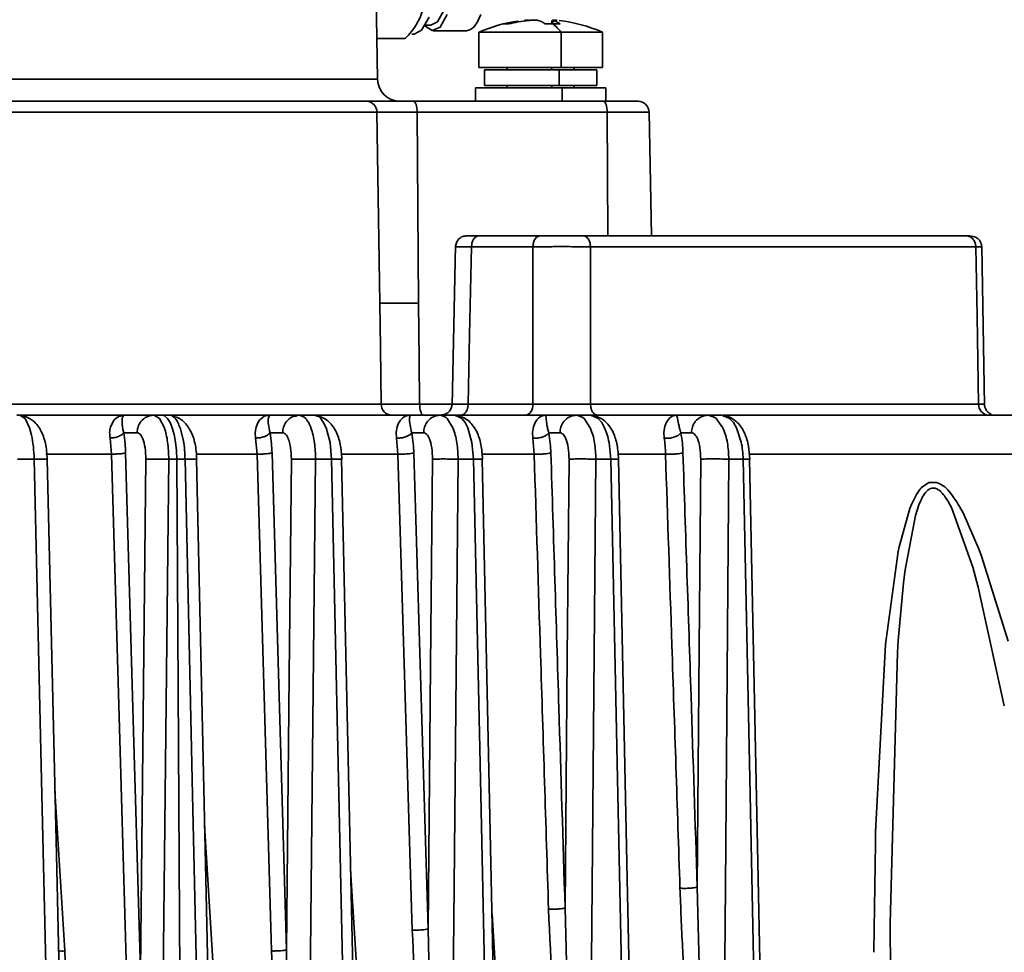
# Model space of a CAD drawing. Header units: millimetres. Extents: x -10540 to 6039, y -7467 to 6433.
# Tile 107 of 236: x -8245 to -8201, y 737 to 778. Entities that reach past the tile are written whole.
import ezdxf

# ---------------------------------------------------------------- set-up
doc = ezdxf.new("R2010")
doc.units = ezdxf.units.MM
doc.header["$LTSCALE"] = 8

msp = doc.modelspace()

# ---------------------------------------------------------------- linework, layer by layer
at = {"linetype": 'Continuous', "lineweight": 35}
for p, q in [((-8229.036, 775.83), (-8229.456, 799.882)), ((-8221.264, 778.458), (-8221.264, 778.302)), ((-8221.234, 778.465), (-8221.234, 778.303)), ((-8221.217, 778.458), (-8221.217, 778.303)), ((-8226.903, 778.247), (-8226.654, 778.247)), ((-8226.56, 777.997), (-8225.069, 777.997)), ((-8227.867, 777.647), (-8229.068, 777.647)), ((-8227.512, 777.847), (-8227.406, 777.847)), ((-8224.512, 777.934), (-8224.512, 776.347)), ((-8224.358, 777.934), (-8224.512, 777.934)), ((-8220.855, 777.934), (-8224.358, 777.934)), ((-8220.855, 777.934), (-8220.855, 776.347)), ((-8219.012, 777.934), (-8220.855, 777.934)), ((-8219.012, 776.347), (-8219.012, 777.934)), ((-8220.855, 776.347), (-8224.512, 776.347)), ((-8224.262, 776.247), (-8224.262, 775.547)), ((-8220.938, 776.247), (-8224.262, 776.247)), ((-8223.262, 776.347), (-8223.262, 776.247)), ((-8221.267, 776.247), (-8221.267, 776.347)), ((-8220.938, 776.247), (-8220.938, 775.547)), ((-8219.262, 776.247), (-8220.938, 776.247)), ((-8219.012, 776.347), (-8220.855, 776.347)), ((-8220.262, 776.247), (-8220.262, 776.347)), ((-8219.262, 775.547), (-8219.262, 776.247)), ((-8254.338, 775.83), (-8229.036, 775.83)), ((-8224.662, 775.447), (-8224.662, 774.847)), ((-8220.806, 775.447), (-8224.662, 775.447)), ((-8220.938, 775.547), (-8224.262, 775.547)), ((-8223.262, 775.547), (-8223.262, 775.447)), ((-8221.267, 775.447), (-8221.267, 775.547)), ((-8219.262, 775.547), (-8220.938, 775.547)), ((-8220.806, 775.447), (-8220.806, 774.847)), ((-8218.862, 775.447), (-8220.806, 775.447)), ((-8220.262, 775.447), (-8220.262, 775.547)), ((-8218.862, 774.847), (-8218.862, 775.447)), ((-8253.262, 774.847), (-8229.52, 774.847)), ((-8227.438, 774.847), (-8218.967, 774.847)), ((-8218.967, 774.847), (-8217.42, 774.847)), ((-8229.064, 774.356), (-8253.091, 774.356)), ((-8228.928, 765.847), (-8229.064, 774.356)), ((-8227.267, 774.356), (-8229.064, 774.356)), ((-8227.267, 774.356), (-8227.216, 765.847)), ((-8218.796, 774.356), (-8227.267, 774.356)), ((-8218.763, 768.847), (-8218.796, 774.356)), ((-8216.92, 774.356), (-8218.796, 774.356)), ((-8216.824, 768.847), (-8216.92, 774.356)), ((-8224.521, 768.847), (-8221.783, 768.847)), ((-8219.86, 768.847), (-8202.795, 768.847)), ((-8225.556, 768.412), (-8225.712, 761.294)), ((-8222.105, 768.354), (-8224.843, 768.354)), ((-8202.361, 768.354), (-8219.541, 768.354)), ((-8201.971, 761.297), (-8202.098, 768.362)), ((-8248.901, 761.339), (-8228.869, 761.339)), ((-8227.158, 761.339), (-8225.711, 761.339)), ((-8224.996, 761.34), (-8222.105, 761.34)), ((-8219.543, 761.34), (-8202.234, 761.34)), ((-8245.113, 760.847), (-8240.341, 760.847)), ((-8244.753, 760.699), (-8244.991, 760.847)), ((-8240.576, 760.791), (-8240.341, 760.847)), ((-8240.367, 760.834), (-8240.384, 760.806)), ((-8240.341, 760.847), (-8239.008, 760.847)), ((-8239.008, 760.847), (-8238.876, 760.772)), ((-8239.008, 760.847), (-8238.666, 760.847)), ((-8238.666, 760.847), (-8238.324, 760.847)), ((-8238.19, 760.81), (-8238.324, 760.847)), ((-8238.308, 760.847), (-8233.857, 760.847)), ((-8234.085, 760.793), (-8233.857, 760.847)), ((-8233.857, 760.847), (-8233.904, 760.709)), ((-8233.857, 760.847), (-8232.519, 760.847)), ((-8232.519, 760.847), (-8232.305, 760.762)), ((-8232.519, 760.847), (-8231.856, 760.847)), ((-8231.71, 760.804), (-8231.856, 760.847)), ((-8231.835, 760.847), (-8227.584, 760.847)), ((-8227.803, 760.795), (-8227.584, 760.847)), ((-8227.584, 760.847), (-8227.606, 760.712)), ((-8227.584, 760.847), (-8226.232, 760.847)), ((-8226.232, 760.847), (-8226.077, 760.783)), ((-8226.232, 760.847), (-8225.59, 760.847)), ((-8225.431, 760.771), (-8225.59, 760.847)), ((-8225.564, 760.847), (-8221.529, 760.847)), ((-8221.737, 760.796), (-8221.529, 760.847)), ((-8221.529, 760.847), (-8221.521, 760.716)), ((-8221.529, 760.847), (-8220.151, 760.847)), ((-8220.151, 760.847), (-8219.986, 760.786)), ((-8220.151, 760.847), (-8219.532, 760.847)), ((-8219.356, 760.769), (-8219.532, 760.847)), ((-8219.5, 760.847), (-8215.706, 760.847)), ((-8215.899, 760.798), (-8215.706, 760.847)), ((-8215.706, 760.847), (-8215.664, 760.719)), ((-8215.706, 760.847), (-8214.29, 760.847)), ((-8214.29, 760.847), (-8214.114, 760.787)), ((-8214.29, 760.847), (-8213.694, 760.847)), ((-8213.504, 760.77), (-8213.694, 760.847)), ((-8213.62, 760.847), (-8190.998, 760.847)), ((-8244.547, 760.275), (-8244.753, 760.699)), ((-8240.945, 760.305), (-8240.788, 760.618)), ((-8240.788, 760.618), (-8240.693, 760.715)), ((-8240.693, 760.715), (-8240.576, 760.791)), ((-8240.416, 760.677), (-8240.425, 760.566)), ((-8240.425, 760.566), (-8240.422, 760.44)), ((-8240.403, 760.749), (-8240.416, 760.677)), ((-8240.384, 760.806), (-8240.403, 760.749)), ((-8238.876, 760.772), (-8238.754, 760.702)), ((-8238.754, 760.702), (-8238.536, 760.273)), ((-8234.45, 760.313), (-8234.387, 760.478)), ((-8234.387, 760.478), (-8234.292, 760.623)), ((-8234.292, 760.623), (-8234.199, 760.718)), ((-8234.199, 760.718), (-8234.085, 760.793)), ((-8233.904, 760.709), (-8233.907, 760.681)), ((-8232.859, 760.811), (-8232.652, 760.789)), ((-8228.158, 760.321), (-8228.096, 760.485)), ((-8228.096, 760.485), (-8228.006, 760.629)), ((-8228.006, 760.629), (-8227.915, 760.722)), ((-8227.915, 760.722), (-8227.803, 760.795)), ((-8227.606, 760.712), (-8227.606, 760.684)), ((-8226.077, 760.783), (-8225.969, 760.738)), ((-8225.969, 760.738), (-8225.927, 760.698)), ((-8225.927, 760.698), (-8225.672, 760.275)), ((-8225.281, 760.699), (-8225.431, 760.771)), ((-8225.135, 760.511), (-8225.281, 760.699)), ((-8225.015, 760.276), (-8225.135, 760.511)), ((-8222.079, 760.331), (-8222.019, 760.493)), ((-8222.019, 760.493), (-8221.931, 760.635)), ((-8221.931, 760.635), (-8221.844, 760.725)), ((-8221.844, 760.725), (-8221.737, 760.796)), ((-8221.521, 760.716), (-8221.519, 760.688)), ((-8221.519, 760.688), (-8221.489, 760.447)), ((-8219.986, 760.786), (-8219.877, 760.745)), ((-8219.877, 760.745), (-8219.823, 760.699)), ((-8219.823, 760.699), (-8219.548, 760.277)), ((-8219.199, 760.7), (-8219.356, 760.769)), ((-8219.042, 760.512), (-8219.199, 760.7)), ((-8218.913, 760.279), (-8219.042, 760.512)), ((-8216.223, 760.34), (-8216.165, 760.501)), ((-8216.165, 760.501), (-8216.082, 760.641)), ((-8216.082, 760.641), (-8216, 760.728)), ((-8216, 760.728), (-8215.899, 760.798)), ((-8215.664, 760.719), (-8215.659, 760.692)), ((-8215.659, 760.692), (-8215.612, 760.452)), ((-8214.114, 760.787), (-8213.999, 760.748)), ((-8213.999, 760.748), (-8213.938, 760.7)), ((-8213.938, 760.7), (-8213.641, 760.281)), ((-8213.338, 760.701), (-8213.504, 760.77)), ((-8213.169, 760.514), (-8213.338, 760.701)), ((-8213.031, 760.282), (-8213.169, 760.514)), ((-8244.461, 759.956), (-8244.547, 760.275)), ((-8239.759, 760.061), (-8240.353, 760.061)), ((-8237.69, 759.697), (-8237.837, 760.274)), ((-8234.487, 760.076), (-8234.45, 760.313)), ((-8234.473, 759.825), (-8234.487, 760.076)), ((-8233.271, 760.061), (-8233.828, 760.061)), ((-8231.154, 759.629), (-8231.325, 760.275)), ((-8228.2, 760.081), (-8228.158, 760.321)), ((-8228.187, 759.825), (-8228.2, 760.081)), ((-8226.983, 760.061), (-8227.508, 760.061)), ((-8224.83, 759.625), (-8225.015, 760.276)), ((-8222.122, 760.086), (-8222.079, 760.331)), ((-8222.11, 759.825), (-8222.122, 760.086)), ((-8220.903, 760.061), (-8221.399, 760.061)), ((-8216.265, 760.092), (-8216.223, 760.34)), ((-8216.253, 759.825), (-8216.265, 760.092)), ((-8215.041, 760.061), (-8215.511, 760.061)), ((-8212.818, 759.645), (-8213.031, 760.282)), ((-8240.895, 759.108), (-8240.963, 759.825)), ((-8234.409, 759.108), (-8234.473, 759.825)), ((-8231.088, 758.882), (-8231.154, 759.629)), ((-8228.126, 759.108), (-8228.187, 759.825)), ((-8224.759, 758.882), (-8224.83, 759.625)), ((-8222.051, 759.108), (-8222.11, 759.825)), ((-8218.637, 758.882), (-8218.712, 759.625)), ((-8240.895, 759.108), (-8243.823, 759.108)), ((-8234.409, 759.108), (-8237.087, 759.108)), ((-8228.126, 759.108), (-8230.616, 759.108)), ((-8222.051, 759.108), (-8224.357, 759.108)), ((-8216.195, 759.108), (-8218.302, 759.108)), ((-8189.032, 759.108), (-8212.444, 759.108)), ((-8244.345, 758.882), (-8245.096, 758.882)), ((-8237.982, 758.882), (-8238.346, 758.882)), ((-8237.982, 758.882), (-8237.596, 694.339)), ((-8237.617, 758.882), (-8237.982, 758.882)), ((-8231.088, 758.882), (-8231.795, 758.882)), ((-8224.759, 758.882), (-8225.444, 758.882)), ((-8218.637, 758.882), (-8219.299, 758.882)), ((-8212.734, 758.882), (-8213.371, 758.882)), ((-8204.777, 757.619), (-8204.457, 757.846)), ((-8204.457, 757.846), (-8204.117, 757.848)), ((-8205.226, 756.864), (-8205.008, 757.304)), ((-8205.3, 756.681), (-8205.226, 756.864)), ((-8204.882, 756.886), (-8205.055, 756.372)), ((-8203.444, 756.724), (-8203.571, 756.961)), ((-8205.774, 754.975), (-8205.3, 756.681)), ((-8202.497, 754.067), (-8203.444, 756.724)), ((-8203.086, 756.772), (-8202.928, 756.485)), ((-8202.928, 756.485), (-8202.207, 754.844)), ((-8205.055, 756.372), (-8205.512, 753.95)), ((-8206.359, 750.837), (-8205.816, 754.767)), ((-8205.816, 754.767), (-8205.774, 754.975)), ((-8202.207, 754.844), (-8202.1, 754.559)), ((-8202.1, 754.559), (-8200.913, 750.765)), ((-8205.512, 753.95), (-8205.584, 753.362)), ((-8202.256, 753.175), (-8202.497, 754.067)), ((-8205.584, 753.362), (-8205.818, 750.797)), ((-8201.089, 747.885), (-8202.256, 753.175)), ((-8206.38, 750.616), (-8206.359, 750.837)), ((-8205.818, 750.797), (-8205.855, 750.252)), ((-8206.827, 742.262), (-8206.38, 750.616)), ((-8205.855, 750.252), (-8206.176, 738.163)), ((-8243.422, 744.087), (-8242.981, 736.942)), ((-8236.744, 742.541), (-8236.344, 736.011)), ((-8206.896, 737.926), (-8206.839, 741.74)), ((-8230.237, 740.559), (-8229.903, 735.082)), ((-8214.779, 739.799), (-8214.688, 736.327)), ((-8220.673, 738.864), (-8220.594, 735.609)), ((-8223.93, 738.599), (-8223.659, 734.155)), ((-8206.176, 738.163), (-8206.176, 737.522)), ((-8226.783, 737.93), (-8226.713, 734.893)), ((-8206.902, 736.883), (-8206.896, 737.926)), ((-8206.176, 737.522), (-8206.061, 729.632)), ((-8233.096, 736.998), (-8233.053, 734.862))]:
    msp.add_line(p, q, dxfattribs=at)
at = {"linetype": 'Continuous', "lineweight": 35, "flags": 128}
for points in [[(-8226.654, 778.247), (-8226.363, 778.397), (-8226.078, 778.901)], [(-8227.406, 777.847), (-8227.069, 778.02), (-8226.737, 778.606)], [(-8226.925, 778.212), (-8226.603, 778), (-8226.24, 778.161), (-8225.926, 778.717)], [(-8225.069, 777.997), (-8224.927, 778.029), (-8224.749, 778.161), (-8224.582, 778.394), (-8224.435, 778.717)], [(-8227.267, 774.356), (-8227.271, 774.452), (-8227.281, 774.545), (-8227.297, 774.63), (-8227.318, 774.704), (-8227.344, 774.765), (-8227.373, 774.81), (-8227.405, 774.838), (-8227.438, 774.847)], [(-8218.796, 774.356), (-8218.8, 774.452), (-8218.81, 774.545), (-8218.826, 774.63), (-8218.847, 774.704), (-8218.873, 774.765), (-8218.902, 774.81), (-8218.934, 774.838), (-8218.967, 774.847)], [(-8224.843, 768.354), (-8224.929, 764.426), (-8224.996, 761.34)], [(-8222.105, 761.34), (-8222.105, 765.268), (-8222.105, 768.354)], [(-8219.541, 768.354), (-8219.542, 764.426), (-8219.543, 761.34)], [(-8202.234, 761.34), (-8202.305, 765.268), (-8202.361, 768.354)], [(-8228.869, 761.339), (-8228.902, 763.863), (-8228.928, 765.847)], [(-8227.216, 765.847), (-8227.184, 763.322), (-8227.158, 761.339)], [(-8222.105, 761.34), (-8222.112, 761.244), (-8222.131, 761.151), (-8222.161, 761.066), (-8222.201, 760.991), (-8222.249, 760.93), (-8222.304, 760.885), (-8222.364, 760.857), (-8222.426, 760.847)], [(-8237.982, 758.882), (-8237.997, 759.267), (-8238.037, 759.637), (-8238.101, 759.977), (-8238.186, 760.274), (-8238.289, 760.517), (-8238.406, 760.698), (-8238.534, 760.81), (-8238.666, 760.847)], [(-8240.235, 736.011), (-8240.605, 748.946), (-8240.895, 759.108)], [(-8240.266, 759.165), (-8239.897, 746.231), (-8239.607, 736.068)], [(-8233.762, 736.942), (-8234.124, 749.355), (-8234.409, 759.108)], [(-8233.74, 759.165), (-8233.379, 746.752), (-8233.096, 736.998)], [(-8227.485, 737.874), (-8227.844, 749.765), (-8228.126, 759.108)], [(-8227.419, 759.165), (-8227.062, 747.274), (-8226.783, 737.93)], [(-8243.563, 724.876), (-8244.001, 743.919), (-8244.345, 758.882)], [(-8243.205, 734.581), (-8243.357, 741.247), (-8243.76, 758.887)], [(-8239.607, 736.068), (-8239.473, 748.844), (-8239.368, 758.882)], [(-8238.346, 758.882), (-8238.549, 739.839), (-8238.708, 724.876)], [(-8236.853, 724.876), (-8237.281, 743.919), (-8237.617, 758.882)], [(-8236.508, 731.988), (-8236.691, 740.156), (-8237.109, 758.887)], [(-8233.096, 736.998), (-8232.974, 749.253), (-8232.878, 758.882)], [(-8231.795, 758.882), (-8231.988, 739.839), (-8232.14, 724.876)], [(-8230.34, 724.876), (-8230.759, 743.919), (-8231.088, 758.882)], [(-8230.024, 730.809), (-8230.228, 740.156), (-8230.638, 758.887)], [(-8226.783, 737.93), (-8226.672, 749.663), (-8226.586, 758.882)], [(-8225.444, 758.882), (-8225.626, 739.839), (-8225.77, 724.876)], [(-8224.026, 724.876), (-8224.436, 743.919), (-8224.759, 758.882)], [(-8223.769, 731.079), (-8223.964, 740.155), (-8224.365, 758.886)], [(-8220.673, 738.864), (-8220.575, 750.074), (-8220.497, 758.882)], [(-8219.299, 758.882), (-8219.47, 739.839), (-8219.604, 724.876)], [(-8217.919, 724.876), (-8218.321, 743.919), (-8218.637, 758.882)], [(-8217.684, 729.687), (-8217.904, 740.155), (-8218.298, 758.886)], [(-8214.779, 739.799), (-8214.692, 750.485), (-8214.624, 758.882)], [(-8213.371, 758.882), (-8213.528, 739.839), (-8213.652, 724.876)], [(-8212.03, 724.876), (-8212.424, 743.919), (-8212.734, 758.882)], [(-8211.835, 729.182), (-8212.061, 740.154), (-8212.448, 758.885)]]:
    msp.add_lwpolyline(points, dxfattribs=at)
at = {"linetype": 'Continuous', "lineweight": 35}
for centre, radius, start, end in [((-8230.014, 779.894), 3.154, 314.7977, 10.1081), ((-8221.762, 771.497), 7, 98.1589, 113.1324), ((-8221.762, 771.497), 7, 66.8676, 83.2587), ((-8223.31, 777.546), 0.757, 89.8557, 98.2892), ((-8223.311, 777.357), 0.946, 82.5854, 89.8546), ((-8222.342, 776.822), 1.856, 36.8042, 52.9007), ((-8227.868, 777.982), 0.334, 270.059, 283.0249), ((-8228.036, 775.847), 1, 181, 270), ((-8229.542, 774.369), 0.479, 358.4439, 87.3267), ((-8217.42, 774.347), 0.5, 1, 90), ((-8228.391, 761.325), 0.479, 178.4352, 267.3167), ((-8201.765, 761.316), 0.47, 176.9901, 265.7752)]:
    msp.add_arc(centre, radius, start, end, dxfattribs=at)
for points, knots in [([(-8222.757, 778.421), (-8222.842, 778.41), (-8223.065, 778.381), (-8223.284, 778.328), (-8223.419, 778.295)], [0, 0, 0, 0, 0.3848782, 1, 1, 1, 1]), ([(-8222.26, 778.458), (-8222.435, 778.437), (-8222.747, 778.4), (-8223.054, 778.327), (-8223.188, 778.295)], [0, 0, 0, 0, 0.559997, 1, 1, 1, 1]), ([(-8222.491, 778.458), (-8222.46, 778.461), (-8222.399, 778.467), (-8222.332, 778.47), (-8222.294, 778.47), (-8222.293, 778.467), (-8222.293, 778.465)], [0, 0, 0, 0, 0.27231, 0.544678, 0.815757, 1, 1, 1, 1]), ([(-8221.878, 778.458), (-8221.892, 778.461), (-8221.92, 778.467), (-8221.998, 778.47), (-8222.092, 778.47), (-8222.184, 778.465), (-8222.238, 778.46), (-8222.26, 778.458)], [0, 0, 0, 0, 0.213973, 0.427991, 0.640996, 0.853565, 1, 1, 1, 1]), ([(-8221.878, 778.458), (-8221.817, 778.437), (-8221.708, 778.4), (-8221.601, 778.327), (-8221.554, 778.295)], [0, 0, 0, 0, 0.559997, 1, 1, 1, 1]), ([(-8221.033, 778.458), (-8221.063, 778.461), (-8221.125, 778.467), (-8221.192, 778.47), (-8221.231, 778.47), (-8221.238, 778.465), (-8221.223, 778.46), (-8221.217, 778.458)], [0, 0, 0, 0, 0.213973, 0.427991, 0.640996, 0.853565, 1, 1, 1, 1]), ([(-8221.217, 778.458), (-8221.156, 778.437), (-8221.047, 778.4), (-8220.94, 778.327), (-8220.893, 778.295)], [0, 0, 0, 0, 0.559997, 1, 1, 1, 1]), ([(-8221.222, 778.303), (-8221.284, 778.303), (-8221.394, 778.302), (-8221.505, 778.297), (-8221.554, 778.295)], [0, 0, 0, 0, 0.56, 1, 1, 1, 1]), ([(-8220.893, 778.295), (-8220.954, 778.298), (-8221.063, 778.302), (-8221.174, 778.303), (-8221.222, 778.303)], [0, 0, 0, 0, 0.56, 1, 1, 1, 1]), ([(-8229.52, 774.847), (-8229.235, 774.847), (-8228.725, 774.847), (-8227.832, 774.847), (-8227.438, 774.847)], [0, 0, 0, 0, 0.559211, 1, 1, 1, 1]), ([(-8225.058, 768.847), (-8225.12, 768.841), (-8225.215, 768.831), (-8225.33, 768.77), (-8225.41, 768.707), (-8225.474, 768.629), (-8225.538, 768.515), (-8225.55, 768.42), (-8225.558, 768.358)], [0, 0, 0, 0, 0.2397987, 0.3686069, 0.500056, 0.6314954, 0.7602773, 1, 1, 1, 1]), ([(-8225.05, 768.847), (-8225.01, 768.847), (-8224.932, 768.847), (-8224.658, 768.847), (-8224.521, 768.847)], [0, 0, 0, 0, 0.499814, 1, 1, 1, 1]), ([(-8224.521, 768.847), (-8224.566, 768.839), (-8224.66, 768.821), (-8224.768, 768.688), (-8224.831, 768.522), (-8224.839, 768.409), (-8224.843, 768.354)], [0, 0, 0, 0, 0.270438, 0.5623837, 0.7895599, 1, 1, 1, 1]), ([(-8221.783, 768.847), (-8221.828, 768.839), (-8221.922, 768.821), (-8222.03, 768.688), (-8222.093, 768.522), (-8222.101, 768.409), (-8222.105, 768.354)], [0, 0, 0, 0, 0.270438, 0.562384, 0.78956, 1, 1, 1, 1]), ([(-8221.783, 768.847), (-8221.62, 768.847), (-8221.293, 768.847), (-8220.737, 768.847), (-8220.24, 768.847), (-8219.987, 768.847), (-8219.86, 768.847)], [0, 0, 0, 0, 0.279018, 0.558579, 0.779672, 1, 1, 1, 1]), ([(-8219.86, 768.847), (-8219.815, 768.839), (-8219.722, 768.821), (-8219.615, 768.688), (-8219.552, 768.522), (-8219.545, 768.409), (-8219.541, 768.354)], [0, 0, 0, 0, 0.270438, 0.562384, 0.78956, 1, 1, 1, 1]), ([(-8202.1, 768.356), (-8202.103, 768.39), (-8202.106, 768.441), (-8202.126, 768.509), (-8202.146, 768.56), (-8202.172, 768.608), (-8202.215, 768.671), (-8202.314, 768.765), (-8202.486, 768.833), (-8202.688, 768.842), (-8202.795, 768.847)], [0, 0, 0, 0, 0.081944, 0.123132, 0.164561, 0.207802, 0.255581, 0.371095, 0.668654, 1, 1, 1, 1]), ([(-8202.795, 768.847), (-8202.734, 768.839), (-8202.607, 768.821), (-8202.462, 768.688), (-8202.377, 768.522), (-8202.366, 768.409), (-8202.361, 768.354)], [0, 0, 0, 0, 0.270438, 0.562384, 0.78956, 1, 1, 1, 1]), ([(-8224.843, 768.354), (-8224.95, 768.355), (-8225.163, 768.356), (-8225.385, 768.357), (-8225.532, 768.358), (-8225.549, 768.358), (-8225.558, 768.358)], [0, 0, 0, 0, 0.250676, 0.500812, 0.750683, 1, 1, 1, 1]), ([(-8219.541, 768.354), (-8219.728, 768.357), (-8220.114, 768.361), (-8220.824, 768.363), (-8221.533, 768.361), (-8221.918, 768.357), (-8222.105, 768.354)], [0, 0, 0, 0, 0.242281, 0.5, 0.757719, 1, 1, 1, 1]), ([(-8202.13, 768.362), (-8202.123, 768.361), (-8202.104, 768.361), (-8202.259, 768.357), (-8202.361, 768.354)], [0, 0, 0, 0, 0.343028, 1, 1, 1, 1]), ([(-8228.869, 761.339), (-8228.776, 761.338), (-8228.592, 761.338), (-8228.185, 761.338), (-8227.71, 761.338), (-8227.342, 761.338), (-8227.158, 761.339)], [0, 0, 0, 0, 0.251112, 0.500739, 0.75004, 1, 1, 1, 1]), ([(-8227.158, 761.339), (-8227.155, 761.269), (-8227.148, 761.123), (-8227.102, 760.959), (-8227.045, 760.863), (-8227.006, 760.853), (-8226.987, 760.847)], [0, 0, 0, 0, 0.2704818, 0.5623724, 0.7895161, 1, 1, 1, 1]), ([(-8225.712, 761.336), (-8225.719, 761.274), (-8225.732, 761.179), (-8225.795, 761.065), (-8225.859, 760.987), (-8225.939, 760.925), (-8226.054, 760.864), (-8226.15, 760.854), (-8226.212, 760.847)], [0, 0, 0, 0, 0.239719, 0.368501, 0.499942, 0.631391, 0.760198, 1, 1, 1, 1]), ([(-8225.712, 761.336), (-8225.703, 761.336), (-8225.686, 761.336), (-8225.539, 761.337), (-8225.317, 761.339), (-8225.103, 761.34), (-8224.996, 761.34)], [0, 0, 0, 0, 0.2493134, 0.4991942, 0.7493365, 1, 1, 1, 1]), ([(-8224.996, 761.34), (-8225.003, 761.27), (-8225.015, 761.124), (-8225.102, 760.959), (-8225.21, 760.863), (-8225.283, 760.853), (-8225.318, 760.847)], [0, 0, 0, 0, 0.270438, 0.562384, 0.78956, 1, 1, 1, 1]), ([(-8222.105, 761.34), (-8221.912, 761.34), (-8221.526, 761.339), (-8220.826, 761.338), (-8220.123, 761.339), (-8219.736, 761.34), (-8219.543, 761.34)], [0, 0, 0, 0, 0.2499989, 0.4999566, 0.7495742, 1, 1, 1, 1]), ([(-8219.543, 761.34), (-8219.537, 761.27), (-8219.524, 761.124), (-8219.437, 760.959), (-8219.331, 760.863), (-8219.258, 760.853), (-8219.224, 760.847)], [0, 0, 0, 0, 0.270438, 0.562384, 0.78956, 1, 1, 1, 1]), ([(-8202.234, 761.34), (-8202.129, 761.34), (-8201.979, 761.339), (-8201.997, 761.339), (-8202.002, 761.339)], [0, 0, 0, 0, 0.701057, 1, 1, 1, 1]), ([(-8201.679, 760.874), (-8201.678, 760.875), (-8201.659, 760.879), (-8201.692, 760.894), (-8201.753, 760.932), (-8201.798, 760.964), (-8201.833, 760.996), (-8201.864, 761.028), (-8201.9, 761.076), (-8201.933, 761.138), (-8201.965, 761.227), (-8201.97, 761.294), (-8201.973, 761.338)], [0, 0, 0, 0, 0.020587, 0.359418, 0.476432, 0.563253, 0.599597, 0.633463, 0.699273, 0.768677, 0.843302, 1, 1, 1, 1]), ([(-8244.647, 760.745), (-8244.681, 760.767), (-8244.784, 760.836), (-8244.908, 760.843), (-8244.991, 760.847)], [0, 0, 0, 0, 0.325192, 1, 1, 1, 1]), ([(-8239.008, 760.847), (-8239.113, 760.833), (-8239.332, 760.805), (-8239.583, 760.593), (-8239.731, 760.329), (-8239.75, 760.148), (-8239.759, 760.061)], [0, 0, 0, 0, 0.270482, 0.562372, 0.789516, 1, 1, 1, 1]), ([(-8232.519, 760.847), (-8232.624, 760.833), (-8232.844, 760.805), (-8233.094, 760.593), (-8233.242, 760.329), (-8233.261, 760.148), (-8233.271, 760.061)], [0, 0, 0, 0, 0.270482, 0.562372, 0.789516, 1, 1, 1, 1]), ([(-8226.232, 760.847), (-8226.337, 760.833), (-8226.556, 760.805), (-8226.807, 760.593), (-8226.955, 760.329), (-8226.974, 760.148), (-8226.983, 760.061)], [0, 0, 0, 0, 0.270482, 0.562372, 0.789516, 1, 1, 1, 1]), ([(-8220.151, 760.847), (-8220.257, 760.833), (-8220.476, 760.805), (-8220.726, 760.593), (-8220.874, 760.329), (-8220.894, 760.148), (-8220.903, 760.061)], [0, 0, 0, 0, 0.270482, 0.562372, 0.789516, 1, 1, 1, 1]), ([(-8214.29, 760.847), (-8214.395, 760.833), (-8214.614, 760.805), (-8214.865, 760.593), (-8215.013, 760.329), (-8215.032, 760.148), (-8215.041, 760.061)], [0, 0, 0, 0, 0.270482, 0.562372, 0.789516, 1, 1, 1, 1]), ([(-8244.599, 760.718), (-8244.613, 760.727), (-8244.694, 760.777), (-8244.791, 760.795), (-8244.87, 760.81)], [0, 0, 0, 0, 0.177018, 1, 1, 1, 1]), ([(-8243.76, 758.887), (-8243.777, 759.123), (-8243.812, 759.582), (-8244.033, 760.189), (-8244.318, 760.566), (-8244.539, 760.685), (-8244.599, 760.718)], [0, 0, 0, 0, 0.31521, 0.613774, 0.894869, 1, 1, 1, 1]), ([(-8240.422, 760.44), (-8240.417, 760.383), (-8240.408, 760.277), (-8240.37, 760.129), (-8240.353, 760.061)], [0, 0, 0, 0, 0.5416593, 1, 1, 1, 1]), ([(-8237.094, 758.886), (-8237.111, 759.117), (-8237.144, 759.567), (-8237.353, 760.174), (-8237.65, 760.556), (-8237.947, 760.748), (-8238.111, 760.789), (-8238.191, 760.809)], [0, 0, 0, 0, 0.269995, 0.527501, 0.773653, 0.890522, 1, 1, 1, 1]), ([(-8237.837, 760.274), (-8237.871, 760.359), (-8237.938, 760.53), (-8238.059, 760.713), (-8238.146, 760.777), (-8238.19, 760.81)], [0, 0, 0, 0, 0.333333, 0.666667, 1, 1, 1, 1]), ([(-8233.907, 760.681), (-8233.912, 760.611), (-8233.921, 760.48), (-8233.858, 760.194), (-8233.828, 760.061)], [0, 0, 0, 0, 0.534571, 1, 1, 1, 1]), ([(-8232.305, 760.762), (-8232.253, 760.709), (-8232.163, 760.619), (-8232.066, 760.434), (-8232.021, 760.317), (-8232.004, 760.274)], [0, 0, 0, 0, 0.46804, 0.801493, 1, 1, 1, 1]), ([(-8230.626, 758.886), (-8230.641, 759.11), (-8230.672, 759.551), (-8230.872, 760.152), (-8231.162, 760.541), (-8231.461, 760.743), (-8231.629, 760.788), (-8231.711, 760.81)], [0, 0, 0, 0, 0.2638084, 0.5179405, 0.7656454, 0.8857205, 1, 1, 1, 1]), ([(-8231.325, 760.275), (-8231.396, 760.419), (-8231.507, 760.647), (-8231.647, 760.787), (-8231.704, 760.803), (-8231.71, 760.804)], [0, 0, 0, 0, 0.603883, 0.954353, 1, 1, 1, 1]), ([(-8227.606, 760.684), (-8227.607, 760.608), (-8227.608, 760.479), (-8227.537, 760.183), (-8227.508, 760.061)], [0, 0, 0, 0, 0.588554, 1, 1, 1, 1]), ([(-8224.355, 758.885), (-8224.37, 759.103), (-8224.399, 759.534), (-8224.59, 760.129), (-8224.874, 760.525), (-8225.176, 760.737), (-8225.349, 760.786), (-8225.434, 760.81)], [0, 0, 0, 0, 0.256257, 0.506445, 0.756009, 0.879879, 1, 1, 1, 1]), ([(-8221.489, 760.447), (-8221.479, 760.389), (-8221.461, 760.286), (-8221.418, 760.13), (-8221.399, 760.061)], [0, 0, 0, 0, 0.5615388, 1, 1, 1, 1]), ([(-8218.29, 758.885), (-8218.304, 759.093), (-8218.33, 759.509), (-8218.51, 760.096), (-8218.788, 760.498), (-8219.092, 760.727), (-8219.271, 760.783), (-8219.36, 760.81)], [0, 0, 0, 0, 0.245633, 0.490159, 0.742373, 0.871717, 1, 1, 1, 1]), ([(-8215.612, 760.452), (-8215.6, 760.394), (-8215.578, 760.292), (-8215.531, 760.131), (-8215.511, 760.061)], [0, 0, 0, 0, 0.5662, 1, 1, 1, 1]), ([(-8213.23, 760.698), (-8213.231, 760.699), (-8213.314, 760.762), (-8213.414, 760.787), (-8213.512, 760.811)], [0, 0, 0, 0, 0.017634, 1, 1, 1, 1]), ([(-8212.442, 758.885), (-8212.454, 759.082), (-8212.478, 759.482), (-8212.648, 760.057), (-8212.914, 760.48), (-8213.149, 760.642), (-8213.23, 760.698)], [0, 0, 0, 0, 0.269008, 0.54631, 0.844171, 1, 1, 1, 1]), ([(-8244.345, 758.882), (-8244.354, 759.073), (-8244.372, 759.455), (-8244.431, 759.789), (-8244.461, 759.956)], [0, 0, 0, 0, 0.5, 1, 1, 1, 1]), ([(-8240.963, 759.825), (-8240.972, 759.911), (-8240.992, 760.092), (-8240.961, 760.232), (-8240.945, 760.305)], [0, 0, 0, 0, 0.477442, 1, 1, 1, 1]), ([(-8240.353, 760.061), (-8240.382, 760.027), (-8240.443, 759.957), (-8240.617, 759.878), (-8240.801, 759.832), (-8240.911, 759.828), (-8240.963, 759.825)], [0, 0, 0, 0, 0.27059, 0.562344, 0.789408, 1, 1, 1, 1]), ([(-8240.353, 760.061), (-8240.328, 759.901), (-8240.285, 759.616), (-8240.272, 759.303), (-8240.266, 759.165)], [0, 0, 0, 0, 0.559631, 1, 1, 1, 1]), ([(-8239.368, 758.882), (-8239.374, 759.055), (-8239.385, 759.402), (-8239.489, 759.789), (-8239.619, 760.02), (-8239.713, 760.048), (-8239.759, 760.061)], [0, 0, 0, 0, 0.2787516, 0.5580892, 0.7792488, 1, 1, 1, 1]), ([(-8238.536, 760.273), (-8238.508, 760.177), (-8238.451, 759.986), (-8238.392, 759.641), (-8238.353, 759.27), (-8238.349, 759.011), (-8238.346, 758.882)], [0, 0, 0, 0, 0.25, 0.5, 0.75, 1, 1, 1, 1]), ([(-8233.828, 760.061), (-8233.846, 760.038), (-8233.884, 759.99), (-8233.991, 759.923), (-8234.135, 759.865), (-8234.306, 759.827), (-8234.419, 759.826), (-8234.473, 759.825)], [0, 0, 0, 0, 0.176191, 0.366745, 0.563782, 0.790926, 1, 1, 1, 1]), ([(-8233.828, 760.061), (-8233.804, 759.902), (-8233.76, 759.616), (-8233.746, 759.303), (-8233.74, 759.165)], [0, 0, 0, 0, 0.559631, 1, 1, 1, 1]), ([(-8232.878, 758.882), (-8232.884, 759.056), (-8232.895, 759.403), (-8232.999, 759.789), (-8233.13, 760.02), (-8233.224, 760.048), (-8233.271, 760.061)], [0, 0, 0, 0, 0.278737, 0.558085, 0.779241, 1, 1, 1, 1]), ([(-8232.004, 760.274), (-8231.97, 760.17), (-8231.905, 759.968), (-8231.818, 759.506), (-8231.804, 759.128), (-8231.795, 758.882)], [0, 0, 0, 0, 0.268762, 0.52535, 1, 1, 1, 1]), ([(-8227.508, 760.061), (-8227.527, 760.037), (-8227.567, 759.986), (-8227.681, 759.916), (-8227.835, 759.857), (-8228.016, 759.821), (-8228.132, 759.824), (-8228.187, 759.825)], [0, 0, 0, 0, 0.175187, 0.366087, 0.564158, 0.791978, 1, 1, 1, 1]), ([(-8227.508, 760.061), (-8227.484, 759.902), (-8227.439, 759.617), (-8227.425, 759.303), (-8227.419, 759.165)], [0, 0, 0, 0, 0.559627, 1, 1, 1, 1]), ([(-8226.586, 758.882), (-8226.592, 759.057), (-8226.604, 759.406), (-8226.71, 759.792), (-8226.842, 760.021), (-8226.936, 760.048), (-8226.983, 760.061)], [0, 0, 0, 0, 0.278679, 0.558049, 0.779204, 1, 1, 1, 1]), ([(-8225.672, 760.275), (-8225.636, 760.173), (-8225.565, 759.973), (-8225.47, 759.511), (-8225.454, 759.131), (-8225.444, 758.882)], [0, 0, 0, 0, 0.2655298, 0.5210188, 1, 1, 1, 1]), ([(-8221.399, 760.061), (-8221.419, 760.036), (-8221.46, 759.982), (-8221.582, 759.908), (-8221.746, 759.847), (-8221.937, 759.814), (-8222.054, 759.822), (-8222.11, 759.825)], [0, 0, 0, 0, 0.174124, 0.365386, 0.564559, 0.793092, 1, 1, 1, 1]), ([(-8221.399, 760.061), (-8221.374, 759.902), (-8221.328, 759.617), (-8221.314, 759.303), (-8221.307, 759.165)], [0, 0, 0, 0, 0.55962, 1, 1, 1, 1]), ([(-8220.497, 758.882), (-8220.504, 759.058), (-8220.517, 759.41), (-8220.626, 759.795), (-8220.76, 760.021), (-8220.855, 760.048), (-8220.903, 760.061)], [0, 0, 0, 0, 0.2785997, 0.558013, 0.7791349, 1, 1, 1, 1]), ([(-8219.548, 760.277), (-8219.509, 760.176), (-8219.432, 759.976), (-8219.328, 759.514), (-8219.31, 759.132), (-8219.299, 758.882)], [0, 0, 0, 0, 0.264976, 0.520226, 1, 1, 1, 1]), ([(-8218.712, 759.625), (-8218.738, 759.743), (-8218.791, 759.984), (-8218.872, 760.179), (-8218.913, 760.279)], [0, 0, 0, 0, 0.49104, 1, 1, 1, 1]), ([(-8215.511, 760.061), (-8215.532, 760.034), (-8215.575, 759.977), (-8215.704, 759.899), (-8215.878, 759.837), (-8216.079, 759.806), (-8216.197, 759.819), (-8216.253, 759.825)], [0, 0, 0, 0, 0.172993, 0.364634, 0.564988, 0.794278, 1, 1, 1, 1]), ([(-8215.511, 760.061), (-8215.485, 759.902), (-8215.438, 759.618), (-8215.423, 759.304), (-8215.416, 759.165)], [0, 0, 0, 0, 0.559609, 1, 1, 1, 1]), ([(-8214.624, 758.882), (-8214.632, 759.061), (-8214.646, 759.419), (-8214.76, 759.802), (-8214.897, 760.022), (-8214.993, 760.048), (-8215.041, 760.061)], [0, 0, 0, 0, 0.279578, 0.559388, 0.7794, 1, 1, 1, 1]), ([(-8213.641, 760.281), (-8213.599, 760.179), (-8213.516, 759.98), (-8213.403, 759.517), (-8213.384, 759.133), (-8213.371, 758.882)], [0, 0, 0, 0, 0.265425, 0.52074, 1, 1, 1, 1]), ([(-8237.617, 758.882), (-8237.622, 759.023), (-8237.631, 759.305), (-8237.671, 759.566), (-8237.69, 759.697)], [0, 0, 0, 0, 0.5, 1, 1, 1, 1]), ([(-8216.195, 759.108), (-8216.199, 759.233), (-8216.208, 759.485), (-8216.238, 759.711), (-8216.253, 759.825)], [0, 0, 0, 0, 0.492093, 1, 1, 1, 1]), ([(-8212.734, 758.882), (-8212.739, 759.012), (-8212.75, 759.275), (-8212.795, 759.521), (-8212.818, 759.645)], [0, 0, 0, 0, 0.494176, 1, 1, 1, 1]), ([(-8240.266, 759.165), (-8240.298, 759.156), (-8240.364, 759.137), (-8240.544, 759.118), (-8240.732, 759.108), (-8240.842, 759.108), (-8240.895, 759.108)], [0, 0, 0, 0, 0.270543, 0.562356, 0.789454, 1, 1, 1, 1]), ([(-8233.74, 759.165), (-8233.76, 759.159), (-8233.802, 759.146), (-8233.915, 759.128), (-8234.065, 759.114), (-8234.241, 759.106), (-8234.355, 759.108), (-8234.409, 759.108)], [0, 0, 0, 0, 0.176011, 0.366627, 0.563849, 0.791114, 1, 1, 1, 1]), ([(-8227.419, 759.165), (-8227.44, 759.158), (-8227.485, 759.144), (-8227.606, 759.126), (-8227.768, 759.111), (-8227.955, 759.104), (-8228.071, 759.107), (-8228.126, 759.108)], [0, 0, 0, 0, 0.174858, 0.365871, 0.564282, 0.792322, 1, 1, 1, 1]), ([(-8221.307, 759.165), (-8221.33, 759.158), (-8221.376, 759.143), (-8221.507, 759.123), (-8221.68, 759.108), (-8221.878, 759.102), (-8221.995, 759.106), (-8222.051, 759.108)], [0, 0, 0, 0, 0.173626, 0.365056, 0.564747, 0.793614, 1, 1, 1, 1]), ([(-8221.412, 738.807), (-8221.531, 742.597), (-8221.743, 749.364), (-8221.957, 756.131), (-8222.051, 759.108)], [0, 0, 0, 0, 0.56, 1, 1, 1, 1]), ([(-8221.307, 759.165), (-8221.189, 755.375), (-8220.977, 748.609), (-8220.766, 741.841), (-8220.673, 738.864)], [0, 0, 0, 0, 0.56, 1, 1, 1, 1]), ([(-8215.416, 759.165), (-8215.44, 759.157), (-8215.489, 759.141), (-8215.628, 759.12), (-8215.814, 759.104), (-8216.022, 759.099), (-8216.14, 759.105), (-8216.195, 759.108)], [0, 0, 0, 0, 0.1723, 0.364171, 0.565252, 0.795005, 1, 1, 1, 1]), ([(-8215.552, 739.742), (-8215.671, 743.357), (-8215.885, 749.813), (-8216.1, 756.268), (-8216.195, 759.108)], [0, 0, 0, 0, 0.5600003, 1, 1, 1, 1]), ([(-8215.416, 759.165), (-8215.297, 755.55), (-8215.084, 749.095), (-8214.872, 742.639), (-8214.779, 739.799)], [0, 0, 0, 0, 0.56, 1, 1, 1, 1]), ([(-8243.767, 758.886), (-8243.769, 758.887), (-8243.775, 758.889), (-8243.886, 758.889), (-8244.079, 758.887), (-8244.259, 758.884), (-8244.345, 758.882)], [0, 0, 0, 0, 0.186833, 0.440263, 0.732159, 1, 1, 1, 1]), ([(-8238.346, 758.882), (-8238.458, 758.884), (-8238.689, 758.887), (-8239.014, 758.888), (-8239.251, 758.886), (-8239.33, 758.884), (-8239.368, 758.882)], [0, 0, 0, 0, 0.270322, 0.562414, 0.789676, 1, 1, 1, 1]), ([(-8237.617, 758.882), (-8237.516, 758.884), (-8237.305, 758.888), (-8237.133, 758.888), (-8237.077, 758.887), (-8237.103, 758.885), (-8237.109, 758.885)], [0, 0, 0, 0, 0.3169372, 0.6593975, 0.925849, 1, 1, 1, 1]), ([(-8231.795, 758.882), (-8231.868, 758.884), (-8232.02, 758.886), (-8232.273, 758.889), (-8232.53, 758.889), (-8232.754, 758.887), (-8232.838, 758.884), (-8232.878, 758.882)], [0, 0, 0, 0, 0.175801, 0.36649, 0.563928, 0.791335, 1, 1, 1, 1]), ([(-8231.088, 758.882), (-8230.995, 758.884), (-8230.804, 758.887), (-8230.656, 758.887), (-8230.609, 758.886), (-8230.633, 758.885), (-8230.638, 758.885)], [0, 0, 0, 0, 0.322813, 0.668817, 0.938309, 1, 1, 1, 1]), ([(-8225.444, 758.882), (-8225.518, 758.884), (-8225.672, 758.887), (-8225.938, 758.89), (-8226.213, 758.89), (-8226.455, 758.888), (-8226.543, 758.884), (-8226.586, 758.882)], [0, 0, 0, 0, 0.174661, 0.365741, 0.564356, 0.792529, 1, 1, 1, 1]), ([(-8224.36, 758.885), (-8224.359, 758.885), (-8224.338, 758.887), (-8224.412, 758.887), (-8224.557, 758.885), (-8224.693, 758.883), (-8224.759, 758.882)], [0, 0, 0, 0, 0.03362, 0.418228, 0.718087, 1, 1, 1, 1]), ([(-8219.299, 758.882), (-8219.373, 758.884), (-8219.528, 758.888), (-8219.807, 758.891), (-8220.1, 758.891), (-8220.359, 758.889), (-8220.453, 758.884), (-8220.497, 758.882)], [0, 0, 0, 0, 0.173443, 0.364934, 0.564817, 0.793806, 1, 1, 1, 1]), ([(-8218.293, 758.885), (-8218.292, 758.885), (-8218.273, 758.886), (-8218.335, 758.886), (-8218.458, 758.885), (-8218.579, 758.883), (-8218.637, 758.882)], [0, 0, 0, 0, 0.0196437, 0.4087634, 0.712425, 1, 1, 1, 1]), ([(-8213.371, 758.882), (-8213.444, 758.884), (-8213.598, 758.888), (-8213.889, 758.892), (-8214.201, 758.893), (-8214.479, 758.889), (-8214.578, 758.885), (-8214.624, 758.882)], [0, 0, 0, 0, 0.172134, 0.36406, 0.565316, 0.795179, 1, 1, 1, 1]), ([(-8212.442, 758.885), (-8212.442, 758.885), (-8212.425, 758.886), (-8212.475, 758.885), (-8212.578, 758.885), (-8212.683, 758.883), (-8212.734, 758.882)], [0, 0, 0, 0, 0.001566, 0.39684, 0.705578, 1, 1, 1, 1]), ([(-8204.117, 757.848), (-8204.016, 757.807), (-8203.815, 757.724), (-8203.455, 757.36), (-8203.233, 757.007), (-8203.086, 756.772)], [0, 0, 0, 0, 0.253018, 0.503494, 1, 1, 1, 1]), ([(-8205.008, 757.304), (-8204.968, 757.368), (-8204.896, 757.482), (-8204.813, 757.577), (-8204.777, 757.619)], [0, 0, 0, 0, 0.557334, 1, 1, 1, 1]), ([(-8204.178, 757.583), (-8204.243, 757.587), (-8204.376, 757.597), (-8204.65, 757.394), (-8204.785, 757.099), (-8204.882, 756.886)], [0, 0, 0, 0, 0.207922, 0.429709, 1, 1, 1, 1]), ([(-8203.571, 756.961), (-8203.67, 757.116), (-8203.808, 757.335), (-8204.026, 757.527), (-8204.129, 757.565), (-8204.178, 757.582)], [0, 0, 0, 0, 0.562291, 0.792277, 1, 1, 1, 1]), ([(-8206.839, 741.74), (-8206.837, 741.838), (-8206.833, 742.011), (-8206.829, 742.185), (-8206.827, 742.262)], [0, 0, 0, 0, 0.559992, 1, 1, 1, 1]), ([(-8214.779, 739.799), (-8214.802, 739.791), (-8214.851, 739.775), (-8214.989, 739.754), (-8215.172, 739.739), (-8215.379, 739.733), (-8215.496, 739.739), (-8215.552, 739.742)], [0, 0, 0, 0, 0.172518, 0.364317, 0.565169, 0.794776, 1, 1, 1, 1]), ([(-8214.285, 726.475), (-8214.418, 727.206), (-8214.721, 728.873), (-8215.014, 731.545), (-8215.265, 734.36), (-8215.448, 737.11), (-8215.517, 738.866), (-8215.552, 739.742)], [0, 0, 0, 0, 0.166313, 0.379081, 0.603019, 0.802035, 1, 1, 1, 1]), ([(-8220.673, 738.864), (-8220.695, 738.857), (-8220.742, 738.842), (-8220.871, 738.822), (-8221.043, 738.808), (-8221.239, 738.801), (-8221.356, 738.805), (-8221.412, 738.807)], [0, 0, 0, 0, 0.173797, 0.36517, 0.564682, 0.793434, 1, 1, 1, 1]), ([(-8219.68, 724.847), (-8219.698, 724.863), (-8219.739, 724.897), (-8219.843, 725.043), (-8219.98, 725.362), (-8220.291, 726.437), (-8220.535, 727.979), (-8220.797, 729.953), (-8221.163, 733.484), (-8221.302, 736.458), (-8221.412, 738.807)], [0, 0, 0, 0, 0.005478, 0.011963, 0.038834, 0.078251, 0.248257, 0.367094, 0.499878, 1, 1, 1, 1]), ([(-8226.783, 737.93), (-8226.804, 737.924), (-8226.848, 737.91), (-8226.968, 737.892), (-8227.129, 737.877), (-8227.315, 737.87), (-8227.43, 737.872), (-8227.485, 737.874)], [0, 0, 0, 0, 0.1749869, 0.3659558, 0.5642332, 0.7921871, 1, 1, 1, 1]), ([(-8225.85, 724.847), (-8225.873, 724.868), (-8225.944, 724.929), (-8226.036, 725.093), (-8226.324, 725.784), (-8226.549, 727.005), (-8226.789, 728.532), (-8226.957, 729.928), (-8227.27, 733), (-8227.388, 735.662), (-8227.485, 737.874)], [0, 0, 0, 0, 0.007376, 0.022062, 0.041891, 0.177396, 0.298912, 0.393263, 0.496084, 1, 1, 1, 1]), ([(-8242.981, 736.942), (-8242.877, 734.659), (-8242.728, 731.373), (-8242.857, 727.648), (-8243.052, 726.03), (-8243.204, 725.328), (-8243.322, 725.042), (-8243.401, 724.911), (-8243.451, 724.868), (-8243.476, 724.848)], [0, 0, 0, 0, 0.559827, 0.806104, 0.914628, 0.96201, 0.983298, 0.991943, 1, 1, 1, 1]), ([(-8243.259, 736.95), (-8243.258, 736.95), (-8243.234, 736.944), (-8243.14, 736.94), (-8243.032, 736.941), (-8242.981, 736.942)], [0, 0, 0, 0, 0.005895, 0.523718, 1, 1, 1, 1]), ([(-8233.096, 736.998), (-8233.116, 736.992), (-8233.158, 736.979), (-8233.27, 736.962), (-8233.419, 736.948), (-8233.594, 736.94), (-8233.708, 736.941), (-8233.762, 736.942)], [0, 0, 0, 0, 0.1760999, 0.366685, 0.5638164, 0.7910217, 1, 1, 1, 1]), ([(-8232.575, 725.52), (-8232.688, 725.965), (-8232.952, 727), (-8233.165, 728.578), (-8233.356, 730.248), (-8233.6, 733.009), (-8233.692, 735.25), (-8233.762, 736.942)], [0, 0, 0, 0, 0.11904, 0.277245, 0.413655, 0.557336, 1, 1, 1, 1])]:
    msp.add_open_spline(points, degree=3, knots=knots, dxfattribs=at)
msp.add_open_spline([(-8227.216, 765.847), (-8227.401, 765.847), (-8227.769, 765.847), (-8228.246, 765.847), (-8228.651, 765.847), (-8228.836, 765.847), (-8228.928, 765.847)], degree=3, dxfattribs=at)

doc.saveas('drawing.dxf')
